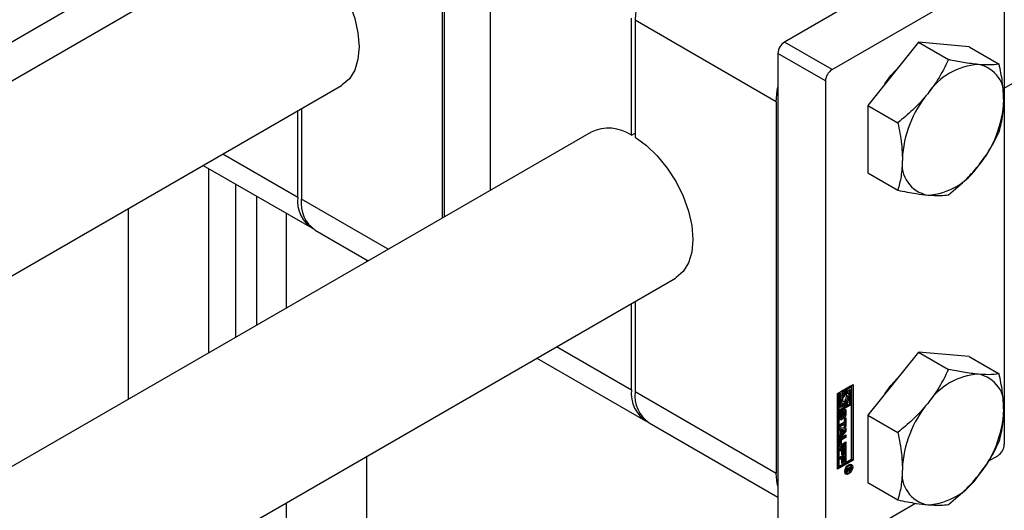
# Model space of a CAD drawing. Header units: millimetres. Extents: x 0 to 25230, y 0 to 17820.
# Tile 30 of 214: x 7578 to 7695, y 9865 to 9923. Entities that reach past the tile are written whole.
import ezdxf

# ---------------------------------------------------------------- set-up
doc = ezdxf.new("R2010")
doc.units = ezdxf.units.MM
doc.linetypes.add('SLD-Sólida', pattern=[0])

msp = doc.modelspace()

# ---------------------------------------------------------------- linework, layer by layer
at = {"color": 7, "linetype": 'SLD-Sólida', "lineweight": 25, "ltscale": 30}
for p, q in [((7695.14, 9914.78), (8144.08, 10173.95)), ((7366.38, 9798.48), (7656.12, 9965.74)), ((7628.67, 9942.66), (7628.67, 9899.5)), ((7628.49, 9899.4), (7628.49, 9936.02)), ((7606.52, 9932.43), (7352.14, 9785.58)), ((7634.15, 9932.76), (7634.15, 9902.66)), ((7688.7, 9931.6), (7669.05, 9920.25)), ((7674.7, 9916.98), (7694.36, 9928.33)), ((7695.14, 9927.88), (7695.14, 9872.52)), ((7650.91, 9909.2), (7650.91, 9923.08)), ((7668.09, 9913.16), (7651.33, 9922.84)), ((7651.33, 9922.84), (7651.33, 9908.95)), ((7674.7, 9916.98), (7669.05, 9920.25)), ((7684.96, 9920.22), (7678.95, 9912.74)), ((7684.96, 9920.22), (7688.52, 9918.16)), ((7690.97, 9919.68), (7684.96, 9920.22)), ((7673.93, 9915.63), (7668.27, 9918.9)), ((7668.27, 9918.9), (7668.27, 9863.54)), ((7690.97, 9919.68), (7694.53, 9917.62)), ((7673.93, 9915.63), (7673.93, 9860.27)), ((7362.14, 9768.26), (7616.52, 9915.11)), ((7668.09, 9913.16), (7668.09, 9869.07)), ((7611.31, 9901.85), (7611.31, 9912.1)), ((7611.74, 9912.35), (7611.74, 9901.6)), ((7678.95, 9912.74), (7682.51, 9910.68)), ((7678.95, 9912.74), (7678.95, 9904.73)), ((7646.12, 9909.57), (7352.14, 9739.86)), ((7650.91, 9909.2), (7651.33, 9909.44)), ((7602.43, 9906.98), (7611.31, 9901.85)), ((7600.09, 9905.62), (7612.97, 9898.19)), ((7600.74, 9905.25), (7600.74, 9883.38)), ((7678.95, 9904.73), (7682.51, 9902.67)), ((7603.92, 9903.41), (7603.92, 9885.21)), ((7606.4, 9901.98), (7606.4, 9886.64)), ((7622.03, 9895.66), (7611.74, 9901.6)), ((7591.19, 9900.49), (7591.19, 9877.87)), ((7609.93, 9899.94), (7609.93, 9888.68)), ((7613.39, 9897.94), (7619.68, 9894.31)), ((7619.48, 9894.43), (7619.48, 9894.19)), ((7362.14, 9722.54), (7656.12, 9892.25)), ((7650.91, 9878.99), (7650.91, 9889.25)), ((7651.33, 9889.49), (7651.33, 9878.75)), ((7642.03, 9884.12), (7650.91, 9878.99)), ((7639.68, 9882.76), (7652.57, 9875.33)), ((7684.96, 9883.47), (7678.95, 9876)), ((7684.96, 9883.47), (7688.52, 9881.42)), ((7690.97, 9882.94), (7684.96, 9883.47)), ((7690.97, 9882.94), (7694.53, 9880.88)), ((7675.34, 9878.56), (7677.2, 9879.64)), ((7676.88, 9879.41), (7676.21, 9879.03)), ((7677.02, 9879.33), (7676.36, 9878.95)), ((7676.88, 9879.41), (7677.02, 9879.33)), ((7677.02, 9877.45), (7677.02, 9879.33)), ((7677.06, 9870.74), (7677.06, 9879.55)), ((7677.2, 9879.64), (7677.2, 9870.65)), ((7668.09, 9869.07), (7651.33, 9878.75)), ((7675.34, 9869.58), (7675.34, 9878.56)), ((7675.55, 9878.65), (7675.37, 9878.54)), ((7675.37, 9878.54), (7675.37, 9876.67)), ((7675.37, 9878.54), (7675.52, 9878.46)), ((7675.69, 9878.56), (7675.52, 9878.46)), ((7675.52, 9878.46), (7675.52, 9876.58)), ((7675.55, 9878.65), (7675.69, 9878.56)), ((7675.69, 9876.89), (7675.69, 9878.56)), ((7676.04, 9878.93), (7675.86, 9878.83)), ((7675.86, 9878.83), (7675.86, 9878.35)), ((7675.86, 9878.83), (7676.01, 9878.75)), ((7675.86, 9878.35), (7676.01, 9878.27)), ((7676.18, 9878.85), (7676.01, 9878.75)), ((7676.01, 9878.75), (7676.01, 9878.27)), ((7676.04, 9878.93), (7676.18, 9878.85)), ((7676.18, 9878.24), (7676.18, 9878.85)), ((7676.21, 9879.03), (7676.21, 9878.42)), ((7676.21, 9879.03), (7676.36, 9878.95)), ((7676.21, 9878.42), (7676.36, 9878.34)), ((7676.36, 9878.95), (7676.36, 9878.34)), ((7676.53, 9878.85), (7676.85, 9879.03)), ((7676.53, 9878.57), (7676.53, 9878.85)), ((7676.61, 9878.54), (7676.53, 9878.59)), ((7676.7, 9878.95), (7676.7, 9878.43)), ((7676.7, 9877.99), (7676.7, 9877.43)), ((7676.85, 9879.03), (7676.85, 9877.35)), ((7676.88, 9877.33), (7675.37, 9876.46)), ((7677.02, 9877.25), (7675.52, 9876.38)), ((7675.52, 9876.58), (7676.18, 9876.97)), ((7675.86, 9877.15), (7675.69, 9877.05)), ((7676.01, 9877.07), (7675.69, 9876.89)), ((7675.79, 9877.45), (7675.93, 9877.37)), ((7675.86, 9877.41), (7675.86, 9877.15)), ((7675.86, 9877.15), (7676.01, 9877.07)), ((7676.04, 9877.66), (7676, 9877.65)), ((7676.01, 9877.35), (7676.01, 9877.07)), ((7676.04, 9877.66), (7676.18, 9877.58)), ((7676.18, 9876.97), (7676.18, 9877.58)), ((7676.21, 9877.76), (7676.21, 9877.15)), ((7676.21, 9877.76), (7676.36, 9877.68)), ((7676.21, 9877.15), (7676.36, 9877.07)), ((7676.36, 9877.68), (7676.36, 9877.07)), ((7676.36, 9877.07), (7676.53, 9877.17)), ((7676.53, 9877.17), (7676.53, 9877.65)), ((7676.7, 9877.43), (7676.85, 9877.35)), ((7676.85, 9877.35), (7677.02, 9877.45)), ((7676.88, 9877.33), (7677.02, 9877.25)), ((7677.02, 9870.75), (7677.02, 9877.25)), ((7675.37, 9876.67), (7675.52, 9876.58)), ((7675.37, 9876.46), (7675.37, 9869.97)), ((7675.52, 9876.38), (7675.37, 9876.46)), ((7675.52, 9876.38), (7675.52, 9869.88)), ((7675.59, 9875.56), (7675.59, 9876.07)), ((7675.64, 9876.26), (7675.78, 9876.18)), ((7675.64, 9876.22), (7675.64, 9875.79)), ((7675.64, 9876.22), (7675.78, 9876.14)), ((7675.64, 9875.79), (7675.78, 9875.71)), ((7675.65, 9875.74), (7675.79, 9875.66)), ((7675.66, 9876.3), (7675.8, 9876.22)), ((7675.66, 9875.73), (7675.8, 9875.64)), ((7675.68, 9876.33), (7675.81, 9876.25)), ((7675.69, 9876.34), (7675.83, 9876.26)), ((7675.69, 9876.34), (7675.83, 9876.26)), ((7675.78, 9876.14), (7675.78, 9875.71)), ((7675.83, 9876.47), (7675.83, 9876.26)), ((7675.83, 9876.26), (7675.83, 9876.26)), ((7675.88, 9875.76), (7675.89, 9876.24)), ((7675.92, 9876.39), (7675.91, 9875.9)), ((7675.91, 9875.9), (7676.05, 9875.82)), ((7675.92, 9876.39), (7676.06, 9876.3)), ((7675.93, 9876.41), (7676.06, 9876.33)), ((7675.94, 9876.44), (7676.07, 9876.37)), ((7675.96, 9876.48), (7676.09, 9876.4)), ((7675.98, 9876.5), (7676.11, 9876.42)), ((7676.13, 9876.43), (7675.99, 9876.51)), ((7676.06, 9876.3), (7676.05, 9875.82)), ((7676.11, 9875.6), (7676.11, 9875.81)), ((7676.15, 9875.93), (7676.15, 9876.36)), ((7676.17, 9875.57), (7676.35, 9875.68)), ((7676.21, 9876.59), (7676.19, 9876.67)), ((7676.2, 9875.6), (7676.2, 9874.73)), ((7676.21, 9876.59), (7676.21, 9876.08)), ((7676.21, 9876.59), (7676.35, 9876.51)), ((7676.21, 9876.08), (7676.35, 9876)), ((7676.35, 9876.51), (7676.35, 9876)), ((7676.35, 9875.68), (7676.35, 9874.65)), ((7678.95, 9876), (7682.51, 9873.94)), ((7678.95, 9876), (7678.95, 9867.98)), ((7652.99, 9875.08), (7668.27, 9866.26)), ((7675.61, 9874.88), (7676.17, 9875.2)), ((7676.03, 9875.01), (7675.61, 9874.77)), ((7676.17, 9874.92), (7675.61, 9874.61)), ((7675.61, 9874.61), (7675.61, 9874.88)), ((7675.61, 9874.49), (7676.35, 9874.47)), ((7675.61, 9874.2), (7675.61, 9874.49)), ((7676.03, 9875.01), (7676.17, 9874.92)), ((7676.17, 9875.2), (7676.17, 9875.57)), ((7676.17, 9874.55), (7676.17, 9874.92)), ((7676.2, 9874.73), (7676.17, 9874.71)), ((7676.35, 9874.65), (7676.17, 9874.55)), ((7676.2, 9874.73), (7676.35, 9874.65)), ((7676.2, 9874.47), (7676.2, 9874.15)), ((7676.35, 9874.47), (7676.35, 9874.07)), ((7675.61, 9874.26), (7675.74, 9874.19)), ((7675.74, 9874.19), (7675.61, 9874.2)), ((7676.2, 9874.15), (7675.61, 9873.45)), ((7676.35, 9874.07), (7675.61, 9873.2)), ((7675.61, 9873.49), (7675.74, 9873.64)), ((7675.61, 9873.2), (7675.61, 9873.49)), ((7676.2, 9873.44), (7675.7, 9873.15)), ((7675.74, 9873.64), (7675.74, 9874.19)), ((7675.75, 9874.27), (7675.75, 9873.91)), ((7676.04, 9874.26), (7675.75, 9874.27)), ((7675.75, 9874.27), (7675.9, 9874.19)), ((7675.75, 9873.91), (7675.9, 9873.83)), ((7675.82, 9873.33), (7676.35, 9873.63)), ((7676.35, 9873.35), (7675.84, 9873.07)), ((7675.9, 9874.19), (7675.9, 9873.83)), ((7676.19, 9874.17), (7675.9, 9874.19)), ((7675.9, 9873.83), (7676.19, 9874.17)), ((7676.04, 9874.26), (7676.19, 9874.17)), ((7676.2, 9874.15), (7676.35, 9874.07)), ((7676.2, 9873.55), (7676.2, 9873.44)), ((7676.2, 9873.44), (7676.35, 9873.35)), ((7676.35, 9873.63), (7676.35, 9873.35)), ((7675.59, 9872.35), (7675.59, 9872.93)), ((7675.61, 9872), (7676.35, 9872.43)), ((7675.63, 9873.02), (7675.63, 9872.63)), ((7675.63, 9873.02), (7675.77, 9872.94)), ((7675.63, 9872.63), (7675.77, 9872.55)), ((7675.65, 9872.59), (7675.79, 9872.5)), ((7676.2, 9872.6), (7675.68, 9872.3)), ((7675.68, 9872.3), (7675.82, 9872.22)), ((7675.7, 9873.15), (7675.84, 9873.07)), ((7675.77, 9872.94), (7675.77, 9872.55)), ((7676.35, 9872.52), (7675.82, 9872.22)), ((7675.84, 9872.51), (7676.35, 9872.8)), ((7676.03, 9872.13), (7675.9, 9872.06)), ((7676.03, 9872.13), (7676.17, 9872.05)), ((7676.2, 9872.72), (7676.2, 9872.6)), ((7676.2, 9872.6), (7676.35, 9872.52)), ((7676.2, 9872.35), (7676.2, 9871.58)), ((7676.35, 9872.8), (7676.35, 9872.52)), ((7676.35, 9872.43), (7676.35, 9871.5)), ((7619.48, 9871.1), (7619.48, 9837.73)), ((7675.61, 9871.73), (7675.61, 9872)), ((7675.72, 9871.96), (7675.61, 9871.89)), ((7675.86, 9871.87), (7675.61, 9871.73)), ((7675.61, 9871), (7676.35, 9871.42)), ((7675.61, 9870.73), (7675.61, 9871)), ((7675.72, 9870.95), (7675.61, 9870.89)), ((7675.72, 9871.96), (7675.86, 9871.87)), ((7675.72, 9870.95), (7675.86, 9870.87)), ((7675.86, 9871.26), (7675.86, 9871.87)), ((7675.9, 9871.44), (7675.86, 9871.42)), ((7676.04, 9871.36), (7675.86, 9871.26)), ((7675.9, 9872.06), (7675.9, 9871.44)), ((7675.9, 9872.06), (7676.04, 9871.98)), ((7675.9, 9871.44), (7676.04, 9871.36)), ((7676.03, 9871.13), (7675.9, 9871.05)), ((7675.9, 9871.05), (7675.9, 9870.44)), ((7675.9, 9871.05), (7676.04, 9870.97)), ((7676.03, 9871.13), (7676.17, 9871.05)), ((7676.17, 9872.05), (7676.04, 9871.98)), ((7676.04, 9871.98), (7676.04, 9871.36)), ((7676.17, 9871.05), (7676.04, 9870.97)), ((7676.04, 9870.97), (7676.04, 9870.35)), ((7676.17, 9871.4), (7676.17, 9872.05)), ((7676.2, 9871.58), (7676.17, 9871.56)), ((7676.35, 9871.5), (7676.17, 9871.4)), ((7676.17, 9870.4), (7676.17, 9871.05)), ((7676.2, 9871.58), (7676.35, 9871.5)), ((7676.2, 9871.34), (7676.2, 9870.58)), ((7676.35, 9871.42), (7676.35, 9870.5)), ((7693.24, 9870.53), (7694.36, 9871.17)), ((7675.34, 9869.74), (7677.06, 9870.74)), ((7677.2, 9870.65), (7675.34, 9869.58)), ((7675.37, 9869.97), (7675.52, 9869.88)), ((7675.52, 9869.88), (7677.02, 9870.75)), ((7675.86, 9870.87), (7675.61, 9870.73)), ((7675.86, 9870.25), (7675.86, 9870.87)), ((7675.9, 9870.44), (7675.86, 9870.41)), ((7676.04, 9870.35), (7675.86, 9870.25)), ((7675.9, 9870.44), (7676.04, 9870.35)), ((7676.2, 9870.58), (7676.17, 9870.56)), ((7676.35, 9870.5), (7676.17, 9870.4)), ((7676.2, 9870.58), (7676.35, 9870.5)), ((7676.42, 9869.59), (7676.93, 9869.88)), ((7676.8, 9870.09), (7676.7, 9870.12)), ((7676.75, 9869.78), (7676.84, 9869.72)), ((7676.79, 9869.8), (7676.79, 9869.77)), ((7676.79, 9869.77), (7676.93, 9869.69)), ((7676.94, 9870.01), (7676.8, 9870.09)), ((7676.93, 9869.88), (7676.93, 9869.69)), ((7677.2, 9870.65), (7677.06, 9870.74)), ((7676.21, 9869.28), (7676.28, 9869.21)), ((7676.28, 9869.21), (7676.42, 9869.12)), ((7676.66, 9869.61), (7676.42, 9869.48)), ((7676.42, 9869.32), (7676.66, 9869.61)), ((7676.42, 9869.48), (7676.42, 9869.59)), ((7676.62, 9869.45), (7676.42, 9869.19)), ((7676.42, 9869.19), (7676.42, 9869.32)), ((7676.55, 9869.48), (7676.62, 9869.45)), ((7676.56, 9869.67), (7676.66, 9869.61)), ((7676.58, 9869.68), (7676.68, 9869.63)), ((7676.61, 9869.56), (7676.71, 9869.5)), ((7676.61, 9869.56), (7676.7, 9869.51)), ((7676.62, 9869.48), (7676.76, 9869.4)), ((7676.63, 9869.41), (7676.69, 9869.37)), ((7676.66, 9869.61), (7676.68, 9869.6)), ((7676.84, 9869.72), (7676.68, 9869.63)), ((7676.68, 9869.63), (7676.68, 9869.6)), ((7676.8, 9869.54), (7676.87, 9869.5)), ((7676.84, 9869.68), (7676.84, 9869.72)), ((7676.84, 9869.66), (7676.84, 9869.68)), ((7676.84, 9869.65), (7676.84, 9869.66)), ((7676.84, 9869.65), (7676.92, 9869.61)), ((7678.95, 9867.98), (7682.51, 9865.93)), ((7609.93, 9865.59), (7609.93, 9832.22)), ((7674.7, 9859.82), (7684.6, 9865.53))]:
    msp.add_line(p, q, dxfattribs=at)
at = {"color": 7, "linetype": 'SLD-Sólida', "lineweight": 25, "ltscale": 30, "flags": 128}
for points in [[(7611.74, 9931.81), (7613.08, 9930.84), (7614.38, 9929.6), (7615.56, 9928.15), (7616.6, 9926.53), (7617.45, 9924.81), (7618.08, 9923.06), (7618.46, 9921.33), (7618.59, 9919.69), (7618.46, 9918.2), (7618.08, 9916.92), (7617.45, 9915.89), (7616.6, 9915.16), (7616.52, 9915.11)], [(7680.98, 9915.28), (7681.69, 9916.26), (7682.74, 9917.44)], [(7668.09, 9913.16), (7668.2, 9914.5), (7668.27, 9914.89)], [(7651.33, 9908.95), (7652.68, 9907.98), (7653.97, 9906.74), (7655.16, 9905.29), (7656.2, 9903.67), (7657.04, 9901.95), (7657.67, 9900.2), (7658.06, 9898.47), (7658.19, 9896.83), (7658.06, 9895.34), (7657.67, 9894.06), (7657.04, 9893.04), (7656.2, 9892.3), (7656.12, 9892.25)], [(7680.98, 9878.53), (7681.69, 9879.52), (7682.74, 9880.69)], [(7676.01, 9878.27), (7675.92, 9878.13), (7675.85, 9877.98), (7675.81, 9877.83), (7675.79, 9877.68), (7675.81, 9877.56), (7675.85, 9877.45), (7675.92, 9877.38), (7676.01, 9877.35)], [(7676.18, 9877.58), (7676.1, 9877.57), (7676.03, 9877.61), (7675.98, 9877.68), (7675.97, 9877.78), (7675.98, 9877.9), (7676.03, 9878.02), (7676.1, 9878.14), (7676.18, 9878.24)], [(7676.36, 9878.34), (7676.44, 9878.34), (7676.51, 9878.3), (7676.55, 9878.23), (7676.57, 9878.13), (7676.55, 9878.01), (7676.51, 9877.89), (7676.44, 9877.77), (7676.36, 9877.68)], [(7676.53, 9877.65), (7676.62, 9877.79), (7676.69, 9877.94), (7676.73, 9878.09), (7676.75, 9878.23), (7676.73, 9878.36), (7676.69, 9878.46), (7676.62, 9878.53), (7676.53, 9878.57)], [(7676.05, 9875.82), (7676.03, 9875.71), (7675.98, 9875.6), (7675.9, 9875.5), (7675.82, 9875.43), (7675.73, 9875.4), (7675.66, 9875.42), (7675.61, 9875.47), (7675.59, 9875.56)], [(7675.64, 9876.27), (7675.64, 9876.27), (7675.64, 9876.26)], [(7675.88, 9875.76), (7675.89, 9875.79), (7675.91, 9875.9)], [(7675.89, 9876.24), (7675.9, 9876.35), (7675.95, 9876.47), (7676.03, 9876.57), (7676.12, 9876.64), (7676.2, 9876.67), (7676.28, 9876.66), (7676.33, 9876.6), (7676.35, 9876.51)], [(7675.6, 9872.27), (7675.63, 9872.28), (7675.68, 9872.3)], [(7676.68, 9870.11), (7676.86, 9870.17), (7677.01, 9870.14), (7677.11, 9870.02), (7677.15, 9869.84), (7677.11, 9869.61), (7677.01, 9869.38), (7676.86, 9869.17), (7676.68, 9869.03), (7676.5, 9868.96), (7676.35, 9868.99), (7676.25, 9869.11), (7676.21, 9869.3), (7676.25, 9869.53), (7676.35, 9869.76), (7676.5, 9869.96), (7676.68, 9870.11)], [(7676.68, 9869.99), (7676.54, 9869.87), (7676.42, 9869.72), (7676.35, 9869.53), (7676.32, 9869.36), (7676.35, 9869.21), (7676.42, 9869.12), (7676.54, 9869.1), (7676.68, 9869.15), (7676.82, 9869.26), (7676.94, 9869.42), (7677.02, 9869.6), (7677.04, 9869.78), (7677.02, 9869.92), (7676.94, 9870.01), (7676.82, 9870.03), (7676.68, 9869.99)], [(7676.79, 9869.76), (7676.79, 9869.76), (7676.79, 9869.77)], [(7676.93, 9870.17), (7676.97, 9870.11), (7677.01, 9869.94)], [(7668.27, 9867.55), (7668.2, 9867.86), (7668.09, 9869.07)], [(7676.52, 9869.1), (7676.36, 9869.05), (7676.29, 9869.05)]]:
    msp.add_lwpolyline(points, dxfattribs=at)
at = {"color": 7, "linetype": 'SLD-Sólida', "lineweight": 25, "ltscale": 900}
for centre, radius, start, end in [((7663.62, 9922.28), 12.29, 122.6055, 177.3945), ((7669.96, 9918.82), 1.69, 122.6055, 177.3945), ((7675.61, 9915.56), 1.69, 122.6055, 177.3945), ((7692.53, 9909.84), 7.76, 93.4295, 146.5651), ((7691.38, 9913.91), 3.74, 350.7481, 79.4532), ((7696.08, 9905.77), 13.05, 140.2279, 177.3607), ((7682.04, 9913.91), 13.05, 320.2279, 357.3607), ((7648.18, 9905.13), 4.9, 56.137, 114.8746), ((7686.74, 9905.77), 3.74, 170.7481, 259.4532), ((7685.59, 9909.84), 7.76, 273.4295, 326.5651), ((7615.14, 9901.4), 3.86, 173.3016, 239.5173), ((7615.54, 9901.12), 3.84, 172.7442, 235.9436), ((7692.53, 9873.09), 7.76, 93.4295, 146.5651), ((7691.38, 9877.16), 3.74, 350.7481, 79.4532), ((7654.74, 9878.54), 3.86, 173.3016, 239.5173), ((7655.14, 9878.26), 3.84, 172.7442, 235.9436), ((7676.77, 9877.67), 1.14, 143.1407, 162.3647), ((7675.88, 9878.18), 0.539, 307.7987, 17.5208), ((7675.92, 9877.67), 0.252, 205.0525, 239.1623), ((7696.08, 9869.02), 13.05, 140.2279, 177.3607), ((7676.09, 9876.05), 0.496, 120.9901, 177.533), ((7675.5, 9875.84), 0.367, 285.7628, 327.745), ((7675.85, 9876.22), 0.214, 168.96, 179.6994), ((7675.76, 9875.79), 0.125, 178.9775, 200.6736), ((7675.68, 9875.76), 0.0356, 198.3817, 238.9058), ((7675.98, 9876.14), 0.198, 156.2408, 168.9171), ((7675.99, 9876.14), 0.214, 168.96, 179.6994), ((7675.91, 9875.71), 0.125, 178.9775, 200.6736), ((7675.82, 9875.67), 0.0348, 198.094, 248.3533), ((7675.9, 9876.18), 0.117, 141.5229, 156.3081), ((7675.86, 9876.21), 0.0582, 122.5602, 140.4461), ((7675.81, 9875.69), 0.044, 268.2307, 339.9426), ((7675.69, 9875.76), 0.187, 330.7073, 343.3053), ((7675.63, 9875.78), 0.244, 343.3299, 356.1073), ((7676.14, 9876.38), 0.223, 176.7321, 178.8063), ((7675.98, 9876.49), 0.0165, 60.8285, 90.7076), ((7676.29, 9876.3), 0.227, 161.8668, 171.3235), ((7676.3, 9876.3), 0.238, 172.0888, 178.7075), ((7676.22, 9876.32), 0.156, 147.8178, 161.8496), ((7676.14, 9876.37), 0.0625, 120.438, 149.9498), ((7676.12, 9876.41), 0.0206, 52.389, 127.2173), ((7675.85, 9876.02), 0.496, 300.769, 357.5538), ((7676.07, 9875.86), 0.06, 301.3502, 324.6924), ((7676.02, 9875.9), 0.125, 323.394, 341.5511), ((7676.1, 9876.39), 0.0505, 12.2492, 47.6338), ((7675.74, 9876.1), 0.467, 330.4255, 358.0571), ((7675.97, 9875.92), 0.187, 339.7228, 351.086), ((7676.02, 9876.36), 0.135, 359.4509, 14.9773), ((7675.94, 9875.93), 0.21, 350.3584, 359.7695), ((7682.04, 9877.16), 13.05, 320.2279, 357.3607), ((7676.08, 9872.91), 0.492, 122.6055, 177.3945), ((7675.73, 9872.33), 0.14, 170.786, 309.2033), ((7675.79, 9873.01), 0.158, 122.6055, 177.3945), ((7675.68, 9872.63), 0.0516, 174.3796, 234.302), ((7675.93, 9872.93), 0.158, 122.6055, 177.3945), ((7675.81, 9872.54), 0.0448, 170.786, 309.2033), ((7693.45, 9872.6), 1.69, 302.6055, 357.3945), ((7676.53, 9869.63), 0.173, 289.1442, 301.0507), ((7676.52, 9869.68), 0.229, 296.9732, 314.914), ((7676.7, 9869.45), 0.0808, 184.8258, 263.5093), ((7676.82, 9869.59), 0.142, 175.5376, 214.4658), ((7676.69, 9869.51), 0.135, 268.4542, 302.9996), ((7676.73, 9869.55), 0.0471, 234.3784, 304.7925), ((7676.68, 9869.66), 0.171, 296.7701, 310.6389), ((7676.63, 9869.64), 0.28, 298.6127, 330.2038), ((7676.7, 9869.63), 0.134, 310.7156, 341.3098), ((7676.59, 9869.67), 0.258, 342.0201, 355.6741), ((7676.58, 9869.69), 0.347, 328.0816, 346.7199), ((7676.52, 9869.7), 0.408, 347.1233, 359.0858), ((7686.74, 9869.02), 3.74, 170.7481, 259.4532), ((7685.59, 9873.09), 7.76, 273.4295, 326.5651)]:
    msp.add_arc(centre, radius, start, end, dxfattribs=at)
at = {"color": 7, "linetype": 'SLD-Sólida', "lineweight": 25, "ltscale": 30}
for points, knots in [([(7688.52, 9918.16), (7688.12, 9917.35), (7687.43, 9915.95), (7686.46, 9914.65), (7686.05, 9914.11)], [0, 0, 0, 0, 0.581944, 1, 1, 1, 1]), ([(7692.06, 9917.58), (7691.49, 9917.65), (7690.41, 9917.77), (7689.12, 9918.04), (7688.52, 9918.16)], [0, 0, 0, 0, 0.5352597, 1, 1, 1, 1]), ([(7694.53, 9917.62), (7694.13, 9917.57), (7693.44, 9917.49), (7692.47, 9917.56), (7692.06, 9917.58)], [0, 0, 0, 0, 0.581944, 1, 1, 1, 1]), ([(7695.07, 9913.31), (7695.04, 9914.05), (7694.98, 9915.44), (7694.67, 9916.93), (7694.53, 9917.62)], [0, 0, 0, 0, 0.53526, 1, 1, 1, 1]), ([(7686.05, 9914.11), (7685.48, 9913.45), (7684.4, 9912.22), (7683.11, 9911.17), (7682.51, 9910.68)], [0, 0, 0, 0, 0.53526, 1, 1, 1, 1]), ([(7694.53, 9909.61), (7694.7, 9910.27), (7695, 9911.42), (7695.05, 9912.75), (7695.07, 9913.31)], [0, 0, 0, 0, 0.581944, 1, 1, 1, 1]), ([(7682.51, 9910.68), (7682.68, 9909.82), (7682.98, 9908.33), (7683.03, 9906.95), (7683.05, 9906.37)], [0, 0, 0, 0, 0.581944, 1, 1, 1, 1]), ([(7692.06, 9905.56), (7692.58, 9906.26), (7693.54, 9907.56), (7694.22, 9908.96), (7694.53, 9909.61)], [0, 0, 0, 0, 0.53526, 1, 1, 1, 1]), ([(7683.05, 9906.37), (7683.02, 9905.66), (7682.96, 9904.33), (7682.65, 9903.2), (7682.51, 9902.67)], [0, 0, 0, 0, 0.53526, 1, 1, 1, 1]), ([(7688.52, 9902.13), (7689.27, 9902.75), (7690.55, 9903.8), (7691.62, 9905.04), (7692.06, 9905.56)], [0, 0, 0, 0, 0.581944, 1, 1, 1, 1]), ([(7682.51, 9902.67), (7683.26, 9902.52), (7684.54, 9902.26), (7685.61, 9902.14), (7686.05, 9902.09)], [0, 0, 0, 0, 0.581944, 1, 1, 1, 1]), ([(7686.05, 9902.09), (7686.57, 9902.06), (7687.53, 9902), (7688.21, 9902.09), (7688.52, 9902.13)], [0, 0, 0, 0, 0.5352597, 1, 1, 1, 1]), ([(7688.52, 9881.42), (7688.12, 9880.6), (7687.43, 9879.2), (7686.46, 9877.91), (7686.05, 9877.37)], [0, 0, 0, 0, 0.581944, 1, 1, 1, 1]), ([(7692.06, 9880.84), (7691.49, 9880.9), (7690.41, 9881.03), (7689.12, 9881.29), (7688.52, 9881.42)], [0, 0, 0, 0, 0.5352597, 1, 1, 1, 1]), ([(7694.53, 9880.88), (7694.13, 9880.83), (7693.44, 9880.75), (7692.47, 9880.81), (7692.06, 9880.84)], [0, 0, 0, 0, 0.581944, 1, 1, 1, 1]), ([(7695.07, 9876.56), (7695.04, 9877.31), (7694.98, 9878.7), (7694.67, 9880.19), (7694.53, 9880.88)], [0, 0, 0, 0, 0.53526, 1, 1, 1, 1]), ([(7686.05, 9877.37), (7685.48, 9876.71), (7684.4, 9875.48), (7683.11, 9874.43), (7682.51, 9873.94)], [0, 0, 0, 0, 0.53526, 1, 1, 1, 1]), ([(7694.53, 9872.86), (7694.7, 9873.53), (7695, 9874.67), (7695.05, 9876.01), (7695.07, 9876.56)], [0, 0, 0, 0, 0.581944, 1, 1, 1, 1]), ([(7682.51, 9873.94), (7682.68, 9873.07), (7682.98, 9871.59), (7683.03, 9870.2), (7683.05, 9869.62)], [0, 0, 0, 0, 0.581944, 1, 1, 1, 1]), ([(7692.06, 9868.82), (7692.58, 9869.51), (7693.54, 9870.81), (7694.22, 9872.21), (7694.53, 9872.86)], [0, 0, 0, 0, 0.53526, 1, 1, 1, 1]), ([(7683.05, 9869.62), (7683.02, 9868.91), (7682.96, 9867.59), (7682.65, 9866.45), (7682.51, 9865.93)], [0, 0, 0, 0, 0.53526, 1, 1, 1, 1]), ([(7688.52, 9865.39), (7689.27, 9866), (7690.55, 9867.06), (7691.62, 9868.3), (7692.06, 9868.82)], [0, 0, 0, 0, 0.581944, 1, 1, 1, 1]), ([(7682.51, 9865.93), (7683.26, 9865.77), (7684.54, 9865.51), (7685.61, 9865.4), (7686.05, 9865.35)], [0, 0, 0, 0, 0.581944, 1, 1, 1, 1]), ([(7686.05, 9865.35), (7686.57, 9865.32), (7687.53, 9865.26), (7688.21, 9865.35), (7688.52, 9865.39)], [0, 0, 0, 0, 0.53526, 1, 1, 1, 1])]:
    msp.add_open_spline(points, degree=3, knots=knots, dxfattribs=at)

doc.saveas('drawing.dxf')
